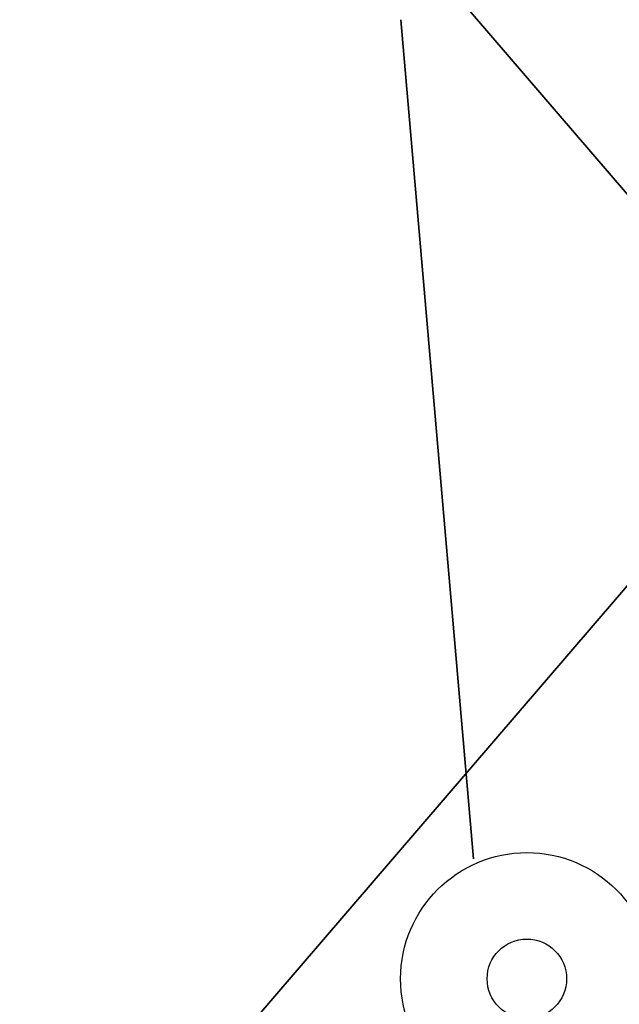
# Model space of a CAD drawing. Header units: inches. Extents: x 0 to 474, y -297 to 0.
# Tile 145 of 256: x 207.58 to 208.72, y -168.09 to -166.23. Entities that reach past the tile are written whole.
import ezdxf

# ---------------------------------------------------------------- set-up
doc = ezdxf.new("R2010")
doc.units = ezdxf.units.IN
doc.header["$MEASUREMENT"] = 0

msp = doc.modelspace()

# ---------------------------------------------------------------- linework, layer by layer
at = {"color": 7, "true_color": 0xffffff}
for p, q in [((207.5848, -165.2183), (210.5148, -168.6313)), ((210.5148, -168.6313), (207.5848, -165.2183)), ((207.5848, -168.6313), (210.5148, -165.2183)), ((210.5148, -165.2183), (207.5848, -168.6313)), ((208.3046, -166.2251), (208.4423, -167.811)), ((208.4423, -167.811), (208.3046, -166.2251))]:
    msp.add_line(p, q, dxfattribs=at)
at = {"color": 18, "true_color": 0x000000}
for p, q in [((207.5848, -165.2183), (210.5148, -168.6313)), ((210.5148, -168.6313), (207.5848, -165.2183)), ((207.5848, -168.6313), (210.5148, -165.2183)), ((210.5148, -165.2183), (207.5848, -168.6313)), ((208.3046, -166.2251), (208.4423, -167.811)), ((208.4423, -167.811), (208.3046, -166.2251))]:
    msp.add_line(p, q, dxfattribs=at)
at = {"color": 7, "true_color": 0xffffff}
for centre, major_axis in [((208.5429, -168.0377), (0, 0.2385)), ((208.5429, -168.0376), (0, 0.075))]:
    msp.add_ellipse(centre, major_axis=major_axis, ratio=1, dxfattribs=at)
at = {"color": 18, "true_color": 0x000000}
for centre, major_axis in [((208.5429, -168.0377), (0, 0.2385)), ((208.5429, -168.0376), (0, 0.075))]:
    msp.add_ellipse(centre, major_axis=major_axis, ratio=1, dxfattribs=at)

doc.saveas('drawing.dxf')
